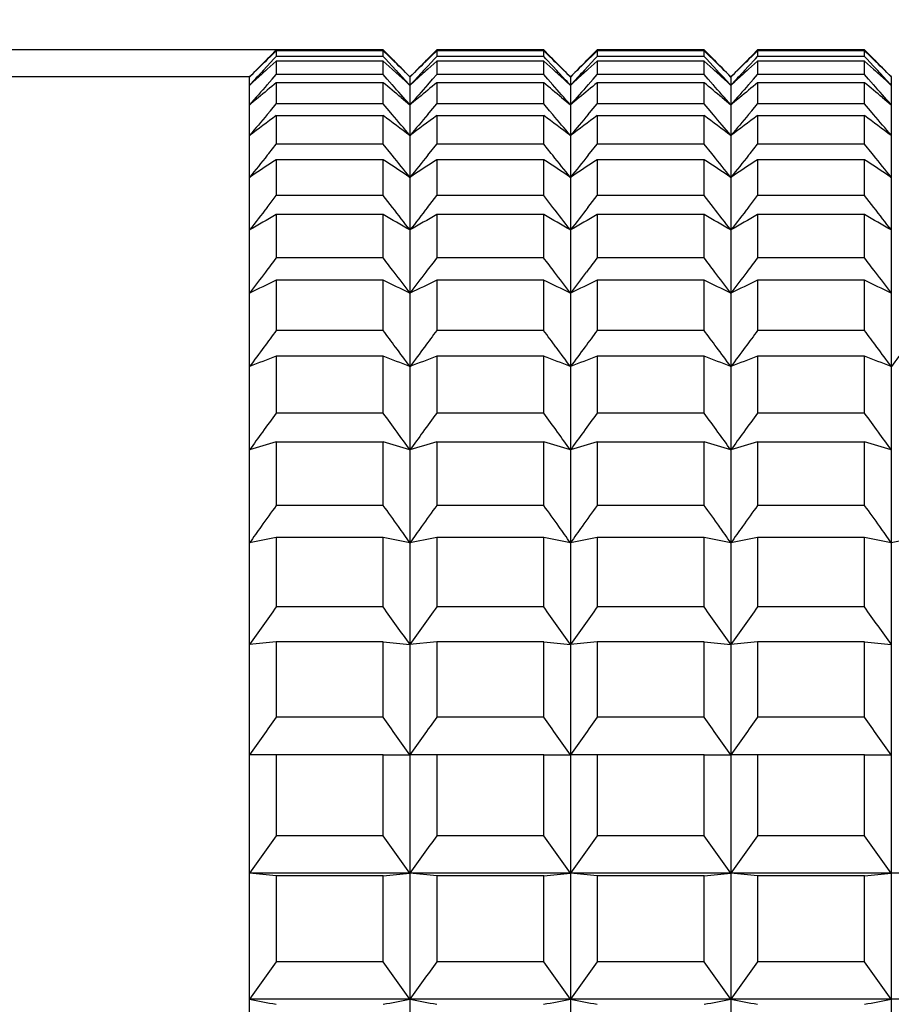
# Model space of a CAD drawing. Header units: millimetres. Extents: x -318 to -72, y -1102 to -995.
# Tile 10 of 24: x -199 to -186, y -1030 to -1016. Entities that reach past the tile are written whole.
import ezdxf

# ---------------------------------------------------------------- set-up
doc = ezdxf.new("R2010")
doc.units = ezdxf.units.MM
doc.header["$LTSCALE"] = 16.335
doc.header["$PDMODE"] = 3
doc.header["$PDSIZE"] = 8
doc.layers.get('0').update_dxf_attribs({"linetype": 'CONTINUOUS'})
doc.layers.get('Defpoints').update_dxf_attribs({"linetype": 'CONTINUOUS'})
doc.styles.add('HZ', font='geniso', dxfattribs={"width": 0.7, "bigfont": 'hztxt'})
doc.dimstyles.get("Standard").update_dxf_attribs({"dimtxt": 3.5, "dimasz": 3.5, "dimexe": 1.5, "dimexo": 0.0625, "dimgap": 0.5, "dimtad": 1, "dimdsep": 46, "dimtxsty": 'HZ', "dimblk": 'OPEN30', "dimcen": 0.09, "dimadec": 0, "dimazin": 0, "dimtp": 0.01, "dimtm": 0.01, "dimtfac": 1, "dimtmove": 0, "dimatfit": 3, "dimldrblk": 'OPEN30', "dimfxl": 1, "dimtolj": 1, "dimarcsym": 0})

# ---------------------------------------------------------------- blocks, each defined once
blk = doc.blocks.new('_Open30')
at = {"color": 0, "linetype": 'ByBlock', "lineweight": -2}
for p, q in [((-1, 0.2679), (0, 0)), ((0, 0), (-1, -0.2679)), ((0, 0), (-1, 0))]:
    blk.add_line(p, q, dxfattribs=at)
blk = doc.blocks.new('*D19')
at = {"color": 0, "lineweight": -2}
for p, q in [((-240.779, -1018.82), (-240.779, -1004.161)), ((-116.613, -1018.317), (-116.613, -1004.161)), ((-237.279, -1005.661), (-120.113, -1005.661))]:
    blk.add_line(p, q, dxfattribs=at)
at = {"layer": 'Defpoints', "color": 0}
for p in [(-116.613, -1005.661), (-116.613, -1018.379), (-240.779, -1018.883)]:
    blk.add_point(p, dxfattribs=at)
at = {"color": 0, "lineweight": -2, "xscale": 3.5, "yscale": 3.5, "zscale": 3.5, "rotation": 180}
blk.add_blockref('_Open30', (-240.779, -1005.661), dxfattribs=at)
at = {"color": 0, "lineweight": -2, "xscale": 3.5, "yscale": 3.5, "zscale": 3.5}
blk.add_blockref('_Open30', (-116.613, -1005.661), dxfattribs=at)
at = {"color": 0, "insert": (-178.696, -1003.411), "char_height": 3.5, "attachment_point": 5, "style": 'HZ'}
blk.add_mtext('\\A1;105.5 TO 133.1', dxfattribs=at)
blk = doc.blocks.new('*D24')
at = {"color": 0, "lineweight": -2}
for p, q in [((-193.633, -1016.083), (-263.808, -1016.083)), ((-262.308, -1019.583), (-262.308, -1082.783)), ((-193.633, -1086.283), (-263.808, -1086.283))]:
    blk.add_line(p, q, dxfattribs=at)
at = {"layer": 'Defpoints', "color": 0}
for p in [(-193.571, -1016.083), (-262.308, -1086.283), (-193.571, -1086.283)]:
    blk.add_point(p, dxfattribs=at)
at = {"color": 0, "lineweight": -2, "xscale": 3.5, "yscale": 3.5, "zscale": 3.5}
for p, rotation in [((-262.308, -1016.083), 90), ((-262.308, -1086.283), 270)]:
    blk.add_blockref('_Open30', p, dxfattribs=dict(at, rotation=rotation))
at = {"color": 0, "insert": (-264.558, -1051.183), "char_height": 3.5, "attachment_point": 5, "rotation": 90, "style": 'HZ'}
blk.add_mtext('\\A1;%%C70.2', dxfattribs=at)

msp = doc.modelspace()

# ---------------------------------------------------------------- linework, layer by layer
at = {"linetype": 'Continuous'}
for p, q in [((-195.305, -1016.218), (-195.254, -1016.167)), ((-195.248, -1016.171), (-195.305, -1016.227)), ((-195.254, -1016.167), (-195.171, -1016.083)), ((-195.171, -1016.096), (-195.248, -1016.171)), ((-193.571, -1016.083), (-195.171, -1016.083)), ((-195.171, -1016.096), (-195.171, -1016.181)), ((-193.571, -1016.096), (-195.171, -1016.096)), ((-193.488, -1016.167), (-193.571, -1016.083)), ((-193.571, -1016.181), (-193.571, -1016.096)), ((-193.571, -1016.096), (-193.494, -1016.171)), ((-193.494, -1016.171), (-193.436, -1016.227)), ((-193.436, -1016.218), (-193.488, -1016.167)), ((-192.905, -1016.218), (-192.854, -1016.167)), ((-192.848, -1016.171), (-192.905, -1016.227)), ((-192.854, -1016.167), (-192.771, -1016.083)), ((-192.771, -1016.096), (-192.848, -1016.171)), ((-191.171, -1016.083), (-192.771, -1016.083)), ((-192.771, -1016.096), (-192.771, -1016.181)), ((-191.171, -1016.096), (-192.771, -1016.096)), ((-191.088, -1016.167), (-191.171, -1016.083)), ((-191.171, -1016.181), (-191.171, -1016.096)), ((-191.171, -1016.096), (-191.094, -1016.171)), ((-191.094, -1016.171), (-191.036, -1016.227)), ((-191.036, -1016.218), (-191.088, -1016.167)), ((-190.505, -1016.218), (-190.454, -1016.167)), ((-190.448, -1016.171), (-190.505, -1016.227)), ((-190.454, -1016.167), (-190.371, -1016.083)), ((-190.371, -1016.096), (-190.448, -1016.171)), ((-188.771, -1016.083), (-190.371, -1016.083)), ((-190.371, -1016.096), (-190.371, -1016.181)), ((-188.771, -1016.096), (-190.371, -1016.096)), ((-188.688, -1016.167), (-188.771, -1016.083)), ((-188.771, -1016.181), (-188.771, -1016.096)), ((-188.771, -1016.096), (-188.694, -1016.171)), ((-188.694, -1016.171), (-188.636, -1016.227)), ((-188.636, -1016.218), (-188.688, -1016.167)), ((-188.105, -1016.218), (-188.054, -1016.167)), ((-188.048, -1016.171), (-188.105, -1016.227)), ((-188.054, -1016.167), (-187.971, -1016.083)), ((-187.971, -1016.096), (-188.048, -1016.171)), ((-186.371, -1016.083), (-187.971, -1016.083)), ((-187.971, -1016.096), (-187.971, -1016.181)), ((-186.371, -1016.096), (-187.971, -1016.096)), ((-186.288, -1016.167), (-186.371, -1016.083)), ((-186.371, -1016.181), (-186.371, -1016.096)), ((-186.371, -1016.096), (-186.294, -1016.171)), ((-186.294, -1016.171), (-186.236, -1016.227)), ((-186.236, -1016.218), (-186.288, -1016.167)), ((-195.305, -1016.325), (-195.205, -1016.218)), ((-195.171, -1016.25), (-195.305, -1016.371)), ((-195.205, -1016.218), (-195.171, -1016.181)), ((-193.571, -1016.181), (-195.171, -1016.181)), ((-195.171, -1016.25), (-195.171, -1016.45)), ((-193.571, -1016.25), (-195.171, -1016.25)), ((-193.537, -1016.218), (-193.571, -1016.181)), ((-193.571, -1016.45), (-193.571, -1016.25)), ((-193.571, -1016.25), (-193.436, -1016.371)), ((-193.436, -1016.325), (-193.537, -1016.218)), ((-192.905, -1016.325), (-192.805, -1016.218)), ((-192.771, -1016.25), (-192.905, -1016.371)), ((-192.805, -1016.218), (-192.771, -1016.181)), ((-191.171, -1016.181), (-192.771, -1016.181)), ((-192.771, -1016.25), (-192.771, -1016.45)), ((-191.171, -1016.25), (-192.771, -1016.25)), ((-191.137, -1016.218), (-191.171, -1016.181)), ((-191.171, -1016.45), (-191.171, -1016.25)), ((-191.171, -1016.25), (-191.036, -1016.371)), ((-191.036, -1016.325), (-191.137, -1016.218)), ((-190.505, -1016.325), (-190.405, -1016.218)), ((-190.371, -1016.25), (-190.505, -1016.371)), ((-190.405, -1016.218), (-190.371, -1016.181)), ((-188.771, -1016.181), (-190.371, -1016.181)), ((-190.371, -1016.25), (-190.371, -1016.45)), ((-188.771, -1016.25), (-190.371, -1016.25)), ((-188.737, -1016.218), (-188.771, -1016.181)), ((-188.771, -1016.45), (-188.771, -1016.25)), ((-188.771, -1016.25), (-188.636, -1016.371)), ((-188.636, -1016.325), (-188.737, -1016.218)), ((-188.105, -1016.325), (-188.005, -1016.218)), ((-187.971, -1016.25), (-188.105, -1016.371)), ((-188.005, -1016.218), (-187.971, -1016.181)), ((-186.371, -1016.181), (-187.971, -1016.181)), ((-187.971, -1016.25), (-187.971, -1016.45)), ((-186.371, -1016.25), (-187.971, -1016.25)), ((-186.337, -1016.218), (-186.371, -1016.181)), ((-186.371, -1016.45), (-186.371, -1016.25)), ((-186.371, -1016.25), (-186.236, -1016.371)), ((-186.236, -1016.325), (-186.337, -1016.218)), ((-195.367, -1016.391), (-195.305, -1016.325)), ((-195.305, -1016.371), (-195.332, -1016.395)), ((-195.232, -1016.519), (-195.171, -1016.45)), ((-193.571, -1016.45), (-195.171, -1016.45)), ((-193.51, -1016.519), (-193.571, -1016.45)), ((-193.375, -1016.391), (-193.436, -1016.325)), ((-193.436, -1016.371), (-193.41, -1016.395)), ((-192.967, -1016.391), (-192.905, -1016.325)), ((-192.905, -1016.371), (-192.932, -1016.395)), ((-192.832, -1016.519), (-192.771, -1016.45)), ((-191.171, -1016.45), (-192.771, -1016.45)), ((-191.11, -1016.519), (-191.171, -1016.45)), ((-190.975, -1016.391), (-191.036, -1016.325)), ((-191.036, -1016.371), (-191.01, -1016.395)), ((-190.567, -1016.391), (-190.505, -1016.325)), ((-190.505, -1016.371), (-190.532, -1016.395)), ((-190.432, -1016.519), (-190.371, -1016.45)), ((-188.771, -1016.45), (-190.371, -1016.45)), ((-188.71, -1016.519), (-188.771, -1016.45)), ((-188.575, -1016.391), (-188.636, -1016.325)), ((-188.636, -1016.371), (-188.61, -1016.395)), ((-188.167, -1016.391), (-188.105, -1016.325)), ((-188.105, -1016.371), (-188.132, -1016.395)), ((-188.032, -1016.519), (-187.971, -1016.45)), ((-186.371, -1016.45), (-187.971, -1016.45)), ((-186.31, -1016.519), (-186.371, -1016.45)), ((-186.175, -1016.391), (-186.236, -1016.325)), ((-186.236, -1016.371), (-186.21, -1016.395)), ((-195.571, -1085.883), (-195.571, -1016.487)), ((-195.509, -1016.555), (-195.571, -1016.612)), ((-195.305, -1016.602), (-195.232, -1016.519)), ((-195.171, -1016.573), (-195.171, -1016.887)), ((-193.571, -1016.573), (-195.171, -1016.573)), ((-193.571, -1016.887), (-193.571, -1016.573)), ((-193.436, -1016.602), (-193.51, -1016.519)), ((-193.233, -1016.555), (-193.171, -1016.612)), ((-193.171, -1016.487), (-193.171, -1085.883)), ((-193.109, -1016.555), (-193.171, -1016.612)), ((-192.905, -1016.602), (-192.832, -1016.519)), ((-192.771, -1016.573), (-192.771, -1016.887)), ((-191.171, -1016.573), (-192.771, -1016.573)), ((-191.171, -1016.887), (-191.171, -1016.573)), ((-191.036, -1016.602), (-191.11, -1016.519)), ((-190.833, -1016.555), (-190.771, -1016.612)), ((-190.771, -1016.487), (-190.771, -1085.883)), ((-190.709, -1016.555), (-190.771, -1016.612)), ((-190.505, -1016.602), (-190.432, -1016.519)), ((-190.371, -1016.573), (-190.371, -1016.887)), ((-188.771, -1016.573), (-190.371, -1016.573)), ((-188.771, -1016.887), (-188.771, -1016.573)), ((-188.636, -1016.602), (-188.71, -1016.519)), ((-188.433, -1016.555), (-188.371, -1016.612)), ((-188.371, -1016.487), (-188.371, -1085.883)), ((-188.309, -1016.555), (-188.371, -1016.612)), ((-188.105, -1016.602), (-188.032, -1016.519)), ((-187.971, -1016.573), (-187.971, -1016.887)), ((-186.371, -1016.573), (-187.971, -1016.573)), ((-186.371, -1016.887), (-186.371, -1016.573)), ((-186.236, -1016.602), (-186.31, -1016.519)), ((-186.033, -1016.555), (-185.971, -1016.612)), ((-185.971, -1016.487), (-185.971, -1085.883)), ((-195.439, -1016.794), (-195.571, -1016.904)), ((-195.259, -1016.992), (-195.171, -1016.887)), ((-193.571, -1016.887), (-195.171, -1016.887)), ((-193.483, -1016.992), (-193.571, -1016.887)), ((-193.303, -1016.794), (-193.171, -1016.904)), ((-193.039, -1016.794), (-193.171, -1016.904)), ((-192.859, -1016.992), (-192.771, -1016.887)), ((-191.171, -1016.887), (-192.771, -1016.887)), ((-191.083, -1016.992), (-191.171, -1016.887)), ((-190.903, -1016.794), (-190.771, -1016.904)), ((-190.639, -1016.794), (-190.771, -1016.904)), ((-190.459, -1016.992), (-190.371, -1016.887)), ((-188.771, -1016.887), (-190.371, -1016.887)), ((-188.683, -1016.992), (-188.771, -1016.887)), ((-188.503, -1016.794), (-188.371, -1016.904)), ((-188.239, -1016.794), (-188.371, -1016.904)), ((-188.059, -1016.992), (-187.971, -1016.887)), ((-186.371, -1016.887), (-187.971, -1016.887)), ((-186.283, -1016.992), (-186.371, -1016.887)), ((-186.103, -1016.794), (-185.971, -1016.904)), ((-195.305, -1017.047), (-195.259, -1016.992)), ((-193.436, -1017.047), (-193.483, -1016.992)), ((-192.905, -1017.047), (-192.859, -1016.992)), ((-191.036, -1017.047), (-191.083, -1016.992)), ((-190.505, -1017.047), (-190.459, -1016.992)), ((-188.636, -1017.047), (-188.683, -1016.992)), ((-188.105, -1017.047), (-188.059, -1016.992)), ((-186.236, -1017.047), (-186.283, -1016.992)), ((-195.171, -1017.066), (-195.171, -1017.492)), ((-193.571, -1017.066), (-195.171, -1017.066)), ((-193.571, -1017.492), (-193.571, -1017.066)), ((-192.771, -1017.066), (-192.771, -1017.492)), ((-191.171, -1017.066), (-192.771, -1017.066)), ((-191.171, -1017.492), (-191.171, -1017.066)), ((-190.371, -1017.066), (-190.371, -1017.492)), ((-188.771, -1017.066), (-190.371, -1017.066)), ((-188.771, -1017.492), (-188.771, -1017.066)), ((-187.971, -1017.066), (-187.971, -1017.492)), ((-186.371, -1017.066), (-187.971, -1017.066)), ((-186.371, -1017.492), (-186.371, -1017.066)), ((-195.284, -1017.632), (-195.171, -1017.492)), ((-193.571, -1017.492), (-195.171, -1017.492)), ((-193.458, -1017.632), (-193.571, -1017.492)), ((-192.884, -1017.632), (-192.771, -1017.492)), ((-191.171, -1017.492), (-192.771, -1017.492)), ((-191.058, -1017.632), (-191.171, -1017.492)), ((-190.484, -1017.632), (-190.371, -1017.492)), ((-188.771, -1017.492), (-190.371, -1017.492)), ((-188.658, -1017.632), (-188.771, -1017.492)), ((-188.084, -1017.632), (-187.971, -1017.492)), ((-186.371, -1017.492), (-187.971, -1017.492)), ((-186.258, -1017.632), (-186.371, -1017.492)), ((-195.305, -1017.658), (-195.284, -1017.632)), ((-193.436, -1017.658), (-193.458, -1017.632)), ((-192.905, -1017.658), (-192.884, -1017.632)), ((-191.036, -1017.658), (-191.058, -1017.632)), ((-190.505, -1017.658), (-190.484, -1017.632)), ((-188.636, -1017.658), (-188.658, -1017.632)), ((-188.105, -1017.658), (-188.084, -1017.632)), ((-186.236, -1017.658), (-186.258, -1017.632)), ((-195.171, -1017.724), (-195.171, -1018.261)), ((-193.571, -1017.724), (-195.171, -1017.724)), ((-193.571, -1018.261), (-193.571, -1017.724)), ((-192.771, -1017.724), (-192.771, -1018.261)), ((-191.171, -1017.724), (-192.771, -1017.724)), ((-191.171, -1018.261), (-191.171, -1017.724)), ((-190.371, -1017.724), (-190.371, -1018.261)), ((-188.771, -1017.724), (-190.371, -1017.724)), ((-188.771, -1018.261), (-188.771, -1017.724)), ((-187.971, -1017.724), (-187.971, -1018.261)), ((-186.371, -1017.724), (-187.971, -1017.724)), ((-186.371, -1018.261), (-186.371, -1017.724)), ((-195.309, -1018.438), (-195.171, -1018.261)), ((-193.571, -1018.261), (-195.171, -1018.261)), ((-193.433, -1018.438), (-193.571, -1018.261)), ((-192.909, -1018.438), (-192.771, -1018.261)), ((-191.171, -1018.261), (-192.771, -1018.261)), ((-191.033, -1018.438), (-191.171, -1018.261)), ((-190.509, -1018.438), (-190.371, -1018.261)), ((-188.771, -1018.261), (-190.371, -1018.261)), ((-188.633, -1018.438), (-188.771, -1018.261)), ((-188.109, -1018.438), (-187.971, -1018.261)), ((-186.371, -1018.261), (-187.971, -1018.261)), ((-186.233, -1018.438), (-186.371, -1018.261)), ((-195.171, -1018.545), (-195.171, -1019.19)), ((-193.571, -1018.545), (-195.171, -1018.545)), ((-193.571, -1019.19), (-193.571, -1018.545)), ((-192.771, -1018.545), (-192.771, -1019.19)), ((-191.171, -1018.545), (-192.771, -1018.545)), ((-191.171, -1019.19), (-191.171, -1018.545)), ((-190.371, -1018.545), (-190.371, -1019.19)), ((-188.771, -1018.545), (-190.371, -1018.545)), ((-188.771, -1019.19), (-188.771, -1018.545)), ((-187.971, -1018.545), (-187.971, -1019.19)), ((-186.371, -1018.545), (-187.971, -1018.545)), ((-186.371, -1019.19), (-186.371, -1018.545)), ((-193.571, -1019.19), (-195.171, -1019.19)), ((-191.171, -1019.19), (-192.771, -1019.19)), ((-188.771, -1019.19), (-190.371, -1019.19)), ((-186.371, -1019.19), (-187.971, -1019.19)), ((-195.171, -1019.526), (-195.171, -1020.276)), ((-193.571, -1019.526), (-195.171, -1019.526)), ((-193.571, -1020.276), (-193.571, -1019.526)), ((-192.771, -1019.526), (-192.771, -1020.276)), ((-191.171, -1019.526), (-192.771, -1019.526)), ((-191.171, -1020.276), (-191.171, -1019.526)), ((-190.371, -1019.526), (-190.371, -1020.276)), ((-188.771, -1019.526), (-190.371, -1019.526)), ((-188.771, -1020.276), (-188.771, -1019.526)), ((-187.971, -1019.526), (-187.971, -1020.276)), ((-186.371, -1019.526), (-187.971, -1019.526)), ((-186.371, -1020.276), (-186.371, -1019.526)), ((-193.571, -1020.276), (-195.171, -1020.276)), ((-191.171, -1020.276), (-192.771, -1020.276)), ((-188.771, -1020.276), (-190.371, -1020.276)), ((-186.371, -1020.276), (-187.971, -1020.276)), ((-195.171, -1020.661), (-195.171, -1021.512)), ((-193.571, -1020.661), (-195.171, -1020.661)), ((-193.571, -1021.512), (-193.571, -1020.661)), ((-192.771, -1020.661), (-192.771, -1021.512)), ((-191.171, -1020.661), (-192.771, -1020.661)), ((-191.171, -1021.512), (-191.171, -1020.661)), ((-190.371, -1020.661), (-190.371, -1021.512)), ((-188.771, -1020.661), (-190.371, -1020.661)), ((-188.771, -1021.512), (-188.771, -1020.661)), ((-187.971, -1020.661), (-187.971, -1021.512)), ((-186.371, -1020.661), (-187.971, -1020.661)), ((-186.371, -1021.512), (-186.371, -1020.661)), ((-193.571, -1021.512), (-195.171, -1021.512)), ((-191.171, -1021.512), (-192.771, -1021.512)), ((-188.771, -1021.512), (-190.371, -1021.512)), ((-186.371, -1021.512), (-187.971, -1021.512)), ((-195.171, -1021.944), (-195.171, -1022.892)), ((-193.571, -1021.944), (-195.171, -1021.944)), ((-193.571, -1022.892), (-193.571, -1021.944)), ((-192.771, -1021.944), (-192.771, -1022.892)), ((-191.171, -1021.944), (-192.771, -1021.944)), ((-191.171, -1022.892), (-191.171, -1021.944)), ((-190.371, -1021.944), (-190.371, -1022.892)), ((-188.771, -1021.944), (-190.371, -1021.944)), ((-188.771, -1022.892), (-188.771, -1021.944)), ((-187.971, -1021.944), (-187.971, -1022.892)), ((-186.371, -1021.944), (-187.971, -1021.944)), ((-186.371, -1022.892), (-186.371, -1021.944)), ((-193.571, -1022.892), (-195.171, -1022.892)), ((-191.171, -1022.892), (-192.771, -1022.892)), ((-188.771, -1022.892), (-190.371, -1022.892)), ((-186.371, -1022.892), (-187.971, -1022.892)), ((-195.171, -1023.37), (-195.171, -1024.41)), ((-193.571, -1023.37), (-195.171, -1023.37)), ((-193.571, -1024.41), (-193.571, -1023.37)), ((-192.771, -1023.37), (-192.771, -1024.41)), ((-191.171, -1023.37), (-192.771, -1023.37)), ((-191.171, -1024.41), (-191.171, -1023.37)), ((-190.371, -1023.37), (-190.371, -1024.41)), ((-188.771, -1023.37), (-190.371, -1023.37)), ((-188.771, -1024.41), (-188.771, -1023.37)), ((-187.971, -1023.37), (-187.971, -1024.41)), ((-186.371, -1023.37), (-187.971, -1023.37)), ((-186.371, -1024.41), (-186.371, -1023.37)), ((-193.571, -1024.41), (-195.171, -1024.41)), ((-191.171, -1024.41), (-192.771, -1024.41)), ((-188.771, -1024.41), (-190.371, -1024.41)), ((-186.371, -1024.41), (-187.971, -1024.41)), ((-195.171, -1024.931), (-195.571, -1024.971)), ((-195.171, -1024.931), (-195.171, -1026.059)), ((-193.571, -1024.931), (-195.171, -1024.931)), ((-193.571, -1026.059), (-193.571, -1024.931)), ((-193.571, -1024.931), (-193.171, -1024.971)), ((-192.771, -1024.931), (-193.171, -1024.971)), ((-192.771, -1024.931), (-192.771, -1026.059)), ((-191.171, -1024.931), (-192.771, -1024.931)), ((-191.171, -1026.059), (-191.171, -1024.931)), ((-191.171, -1024.931), (-190.771, -1024.971)), ((-190.371, -1024.931), (-190.771, -1024.971)), ((-190.371, -1024.931), (-190.371, -1026.059)), ((-188.771, -1024.931), (-190.371, -1024.931)), ((-188.771, -1026.059), (-188.771, -1024.931)), ((-188.771, -1024.931), (-188.371, -1024.971)), ((-187.971, -1024.931), (-188.371, -1024.971)), ((-187.971, -1024.931), (-187.971, -1026.059)), ((-186.371, -1024.931), (-187.971, -1024.931)), ((-186.371, -1026.059), (-186.371, -1024.931)), ((-186.371, -1024.931), (-185.971, -1024.971)), ((-193.571, -1026.059), (-195.171, -1026.059)), ((-191.171, -1026.059), (-192.771, -1026.059)), ((-188.771, -1026.059), (-190.371, -1026.059)), ((-186.371, -1026.059), (-187.971, -1026.059)), ((-195.171, -1026.621), (-195.571, -1026.621)), ((-195.171, -1026.621), (-195.171, -1027.83)), ((-193.571, -1026.621), (-195.171, -1026.621)), ((-193.571, -1027.83), (-193.571, -1026.621)), ((-193.571, -1026.621), (-193.171, -1026.621)), ((-192.771, -1026.621), (-193.171, -1026.621)), ((-192.771, -1026.621), (-192.771, -1027.83)), ((-191.171, -1026.621), (-192.771, -1026.621)), ((-191.171, -1027.83), (-191.171, -1026.621)), ((-191.171, -1026.621), (-190.771, -1026.621)), ((-190.371, -1026.621), (-190.771, -1026.621)), ((-190.371, -1026.621), (-190.371, -1027.83)), ((-188.771, -1026.621), (-190.371, -1026.621)), ((-188.771, -1027.83), (-188.771, -1026.621)), ((-188.771, -1026.621), (-188.371, -1026.621)), ((-187.971, -1026.621), (-188.371, -1026.621)), ((-187.971, -1026.621), (-187.971, -1027.83)), ((-186.371, -1026.621), (-187.971, -1026.621)), ((-186.371, -1027.83), (-186.371, -1026.621)), ((-186.371, -1026.621), (-185.971, -1026.621)), ((-193.571, -1027.83), (-195.171, -1027.83)), ((-191.171, -1027.83), (-192.771, -1027.83)), ((-188.771, -1027.83), (-190.371, -1027.83)), ((-186.371, -1027.83), (-187.971, -1027.83)), ((-176.371, -1028.391), (-195.571, -1028.391)), ((-195.171, -1028.43), (-195.571, -1028.391)), ((-195.171, -1028.43), (-195.171, -1029.714)), ((-193.571, -1028.43), (-195.171, -1028.43)), ((-193.571, -1028.43), (-193.171, -1028.391)), ((-193.571, -1029.714), (-193.571, -1028.43)), ((-192.771, -1028.43), (-193.171, -1028.391)), ((-192.771, -1028.43), (-192.771, -1029.714)), ((-191.171, -1028.43), (-192.771, -1028.43)), ((-191.171, -1028.43), (-190.771, -1028.391)), ((-191.171, -1029.714), (-191.171, -1028.43)), ((-190.371, -1028.43), (-190.771, -1028.391)), ((-190.371, -1028.43), (-190.371, -1029.714)), ((-188.771, -1028.43), (-190.371, -1028.43)), ((-188.771, -1028.43), (-188.371, -1028.391)), ((-188.771, -1029.714), (-188.771, -1028.43)), ((-187.971, -1028.43), (-188.371, -1028.391)), ((-187.971, -1028.43), (-187.971, -1029.714)), ((-186.371, -1028.43), (-187.971, -1028.43)), ((-186.371, -1028.43), (-185.971, -1028.391)), ((-186.371, -1029.714), (-186.371, -1028.43)), ((-193.571, -1029.714), (-195.171, -1029.714)), ((-191.171, -1029.714), (-192.771, -1029.714)), ((-188.771, -1029.714), (-190.371, -1029.714)), ((-186.371, -1029.714), (-187.971, -1029.714)), ((-176.371, -1030.272), (-195.571, -1030.272))]:
    msp.add_line(p, q, dxfattribs=at)
at = {"color": 3, "linetype": 'Continuous'}
msp.add_line((-195.571, -1016.483), (-211.671, -1016.483), dxfattribs=at)
at = {"linetype": 'Continuous'}
for centre, radius, start, end in [((-123.823, -1087.086), 100.658, 135.24761, 135.4627), ((-126.131, -1087.1), 99.036, 134.30552, 134.52059), ((-264.919, -1087.086), 100.658, 44.5373, 44.75239), ((-262.611, -1087.1), 99.036, 45.47941, 45.69448), ((-121.423, -1087.086), 100.658, 135.24761, 135.4627), ((-123.731, -1087.1), 99.036, 134.30552, 134.52059), ((-262.519, -1087.086), 100.658, 44.5373, 44.75239), ((-260.211, -1087.1), 99.036, 45.47941, 45.69448), ((-119.023, -1087.086), 100.658, 135.24761, 135.4627), ((-121.331, -1087.1), 99.036, 134.30552, 134.52059), ((-260.119, -1087.086), 100.658, 44.5373, 44.75239), ((-257.811, -1087.1), 99.036, 45.47941, 45.69448), ((-116.623, -1087.086), 100.658, 135.24761, 135.4627), ((-118.931, -1087.1), 99.036, 134.30552, 134.52059), ((-257.719, -1087.086), 100.658, 44.5373, 44.75239), ((-255.411, -1087.1), 99.036, 45.47941, 45.69448), ((-119.244, -1087.127), 103.915, 137.10081, 137.26642), ((-130.849, -1087.727), 96.158, 132.11332, 132.25557), ((-257.893, -1087.727), 96.158, 47.74443, 47.88668), ((-269.498, -1087.127), 103.915, 42.73358, 42.89919), ((-116.844, -1087.127), 103.915, 137.10081, 137.26642), ((-128.449, -1087.727), 96.158, 132.11332, 132.25557), ((-255.493, -1087.727), 96.158, 47.74443, 47.88668), ((-267.098, -1087.127), 103.915, 42.73358, 42.89919), ((-114.444, -1087.127), 103.915, 137.10081, 137.26642), ((-126.049, -1087.727), 96.158, 132.11332, 132.25557), ((-253.093, -1087.727), 96.158, 47.74443, 47.88668), ((-264.698, -1087.127), 103.915, 42.73358, 42.89919), ((-112.044, -1087.127), 103.915, 137.10081, 137.26642), ((-123.649, -1087.727), 96.158, 132.11332, 132.25557), ((-250.693, -1087.727), 96.158, 47.74443, 47.88668), ((-262.298, -1087.127), 103.915, 42.73358, 42.89919), ((-114.198, -1088.08), 108.109, 138.61071, 138.82401), ((-134.666, -1090.081), 95.206, 129.45844, 129.66748), ((-254.076, -1090.081), 95.206, 50.33252, 50.54156), ((-274.544, -1088.08), 108.109, 41.17599, 41.38929), ((-111.798, -1088.08), 108.109, 138.61071, 138.82401), ((-132.266, -1090.081), 95.206, 129.45844, 129.66748), ((-251.676, -1090.081), 95.206, 50.33252, 50.54156), ((-272.144, -1088.08), 108.109, 41.17599, 41.38929), ((-109.398, -1088.08), 108.109, 138.61071, 138.82401), ((-129.866, -1090.081), 95.206, 129.45844, 129.66748), ((-249.276, -1090.081), 95.206, 50.33252, 50.54156), ((-269.744, -1088.08), 108.109, 41.17599, 41.38929), ((-106.998, -1088.08), 108.109, 138.61071, 138.82401), ((-127.466, -1090.081), 95.206, 129.45844, 129.66748), ((-246.876, -1090.081), 95.206, 50.33252, 50.54156), ((-267.344, -1088.08), 108.109, 41.17599, 41.38929), ((-109.654, -1089.048), 111.894, 139.94829, 140.16006), ((-279.087, -1089.048), 111.894, 39.83994, 40.05171), ((-107.254, -1089.048), 111.894, 139.94829, 140.16006), ((-276.687, -1089.048), 111.894, 39.83994, 40.05171), ((-104.854, -1089.048), 111.894, 139.94829, 140.16006), ((-274.287, -1089.048), 111.894, 39.83994, 40.05171), ((-102.454, -1089.048), 111.894, 139.94829, 140.16006), ((-271.887, -1089.048), 111.894, 39.83994, 40.05171), ((-139.783, -1091.689), 92.933, 126.58394, 126.89167), ((-248.959, -1091.689), 92.933, 53.10833, 53.41606), ((-137.383, -1091.689), 92.933, 126.58394, 126.89167), ((-246.559, -1091.689), 92.933, 53.10833, 53.41606), ((-134.983, -1091.689), 92.933, 126.58394, 126.89167), ((-244.159, -1091.689), 92.933, 53.10833, 53.41606), ((-132.583, -1091.689), 92.933, 126.58394, 126.89167), ((-241.759, -1091.689), 92.933, 53.10833, 53.41606), ((-105.409, -1090.235), 115.537, 141.08484, 141.29495), ((-144.053, -1095.44), 93.021, 123.33492, 123.63031), ((-244.689, -1095.44), 93.021, 56.36969, 56.66508), ((-283.333, -1090.235), 115.537, 38.70505, 38.91516), ((-103.009, -1090.235), 115.537, 141.08484, 141.29495), ((-141.653, -1095.44), 93.021, 123.33492, 123.63031), ((-242.289, -1095.44), 93.021, 56.36969, 56.66508), ((-280.933, -1090.235), 115.537, 38.70505, 38.91516), ((-100.609, -1090.235), 115.537, 141.08484, 141.29495), ((-139.253, -1095.44), 93.021, 123.33492, 123.63031), ((-239.889, -1095.44), 93.021, 56.36969, 56.66508), ((-278.533, -1090.235), 115.537, 38.70505, 38.91516), ((-98.209, -1090.235), 115.537, 141.08484, 141.29495), ((-136.853, -1095.44), 93.021, 123.33492, 123.63031), ((-237.489, -1095.44), 93.021, 56.36969, 56.66508), ((-276.133, -1090.235), 115.537, 38.70505, 38.91516), ((-101.564, -1091.572), 118.898, 142.04057, 142.24619), ((-287.177, -1091.572), 118.898, 37.75381, 37.95943), ((-99.164, -1091.572), 118.898, 142.04057, 142.24619), ((-284.777, -1091.572), 118.898, 37.75381, 37.95943), ((-96.764, -1091.572), 118.898, 142.04057, 142.24619), ((-282.377, -1091.572), 118.898, 37.75381, 37.95943), ((-94.364, -1091.572), 118.898, 142.04057, 142.24619), ((-279.977, -1091.572), 118.898, 37.75381, 37.95943), ((-147.94, -1101.397), 95.369, 119.68595, 119.96295), ((-240.802, -1101.397), 95.369, 60.03705, 60.31405), ((-145.54, -1101.397), 95.369, 119.68595, 119.96295), ((-238.402, -1101.397), 95.369, 60.03705, 60.31405), ((-143.14, -1101.397), 95.369, 119.68595, 119.96295), ((-236.002, -1101.397), 95.369, 60.03705, 60.31405), ((-140.74, -1101.397), 95.369, 119.68595, 119.96295), ((-233.602, -1101.397), 95.369, 60.03705, 60.31405), ((-95.999, -1094.685), 124.637, 142.71971, 142.84267), ((-292.743, -1094.685), 124.637, 37.15733, 37.28029), ((-93.599, -1094.685), 124.637, 142.71971, 142.84267), ((-290.343, -1094.685), 124.637, 37.15733, 37.28029), ((-91.199, -1094.685), 124.637, 142.71971, 142.84267), ((-287.943, -1094.685), 124.637, 37.15733, 37.28029), ((-88.799, -1094.685), 124.637, 142.71971, 142.84267), ((-285.543, -1094.685), 124.637, 37.15733, 37.28029), ((-98.29, -1092.95), 121.764, 142.84243, 143.02841), ((-290.452, -1092.95), 121.764, 36.97159, 37.15757), ((-95.89, -1092.95), 121.764, 142.84243, 143.02841), ((-288.052, -1092.95), 121.764, 36.97159, 37.15757), ((-93.49, -1092.95), 121.764, 142.84243, 143.02841), ((-285.652, -1092.95), 121.764, 36.97159, 37.15757), ((-91.09, -1092.95), 121.764, 142.84243, 143.02841), ((-283.252, -1092.95), 121.764, 36.97159, 37.15757), ((-151.368, -1110.857), 101.292, 115.62251, 115.87372), ((-237.374, -1110.857), 101.292, 64.12628, 64.37749), ((-148.968, -1110.857), 101.292, 115.62251, 115.87372), ((-234.974, -1110.857), 101.292, 64.12628, 64.37749), ((-146.568, -1110.857), 101.292, 115.62251, 115.87372), ((-232.574, -1110.857), 101.292, 64.12628, 64.37749), ((-144.168, -1110.857), 101.292, 115.62251, 115.87372), ((-230.174, -1110.857), 101.292, 64.12628, 64.37749), ((-93.2, -1096.154), 127.104, 143.34653, 143.48603), ((-295.542, -1096.154), 127.104, 36.51397, 36.65347), ((-90.8, -1096.154), 127.104, 143.34653, 143.48603), ((-293.142, -1096.154), 127.104, 36.51397, 36.65347), ((-88.4, -1096.154), 127.104, 143.34653, 143.48603), ((-290.742, -1096.154), 127.104, 36.51397, 36.65347), ((-86, -1096.154), 127.104, 143.34653, 143.48603), ((-288.342, -1096.154), 127.104, 36.51397, 36.65347), ((-95.537, -1094.423), 124.196, 143.48592, 143.65339), ((-293.204, -1094.423), 124.196, 36.34661, 36.51408), ((-93.137, -1094.423), 124.196, 143.48592, 143.65339), ((-290.804, -1094.423), 124.196, 36.34661, 36.51408), ((-90.737, -1094.423), 124.196, 143.48592, 143.65339), ((-288.404, -1094.423), 124.196, 36.34661, 36.51408), ((-88.337, -1094.423), 124.196, 143.48592, 143.65339), ((-286.004, -1094.423), 124.196, 36.34661, 36.51408), ((-85.937, -1094.423), 124.196, 143.48592, 143.65339), ((-154.271, -1126.398), 113.372, 111.14671, 111.36361), ((-234.471, -1126.398), 113.372, 68.63639, 68.85329), ((-151.871, -1126.398), 113.372, 111.14671, 111.36361), ((-232.071, -1126.398), 113.372, 68.63639, 68.85329), ((-149.471, -1126.398), 113.372, 111.14671, 111.36361), ((-229.671, -1126.398), 113.372, 68.63639, 68.85329), ((-147.071, -1126.398), 113.372, 111.14671, 111.36361), ((-227.271, -1126.398), 113.372, 68.63639, 68.85329), ((-90.988, -1097.692), 129.064, 143.82516, 143.98047), ((-297.754, -1097.692), 129.064, 36.01953, 36.17484), ((-88.588, -1097.692), 129.064, 143.82516, 143.98047), ((-295.354, -1097.692), 129.064, 36.01953, 36.17484), ((-86.188, -1097.692), 129.064, 143.82516, 143.98047), ((-292.954, -1097.692), 129.064, 36.01953, 36.17484), ((-83.788, -1097.692), 129.064, 143.82516, 143.98047), ((-290.554, -1097.692), 129.064, 36.01953, 36.17484), ((-93.362, -1095.966), 126.129, 143.9805, 144.13053), ((-295.38, -1095.966), 126.129, 35.86947, 36.0195), ((-90.962, -1095.966), 126.129, 143.9805, 144.13053), ((-292.98, -1095.966), 126.129, 35.86947, 36.0195), ((-88.562, -1095.966), 126.129, 143.9805, 144.13053), ((-290.58, -1095.966), 126.129, 35.86947, 36.0195), ((-86.162, -1095.966), 126.129, 143.9805, 144.13053), ((-288.18, -1095.966), 126.129, 35.86947, 36.0195), ((-156.592, -1154.008), 137.584, 106.28427, 106.45789), ((-232.15, -1154.008), 137.584, 73.54211, 73.71573), ((-154.192, -1154.008), 137.584, 106.28427, 106.45789), ((-229.75, -1154.008), 137.584, 73.54211, 73.71573), ((-151.792, -1154.008), 137.584, 106.28427, 106.45789), ((-227.35, -1154.008), 137.584, 73.54211, 73.71573), ((-149.392, -1154.008), 137.584, 106.28427, 106.45789), ((-224.95, -1154.008), 137.584, 73.54211, 73.71573), ((-89.406, -1099.276), 130.464, 144.16264, 144.33318), ((-299.335, -1099.276), 130.464, 35.66682, 35.83736), ((-87.006, -1099.276), 130.464, 144.16264, 144.33318), ((-296.935, -1099.276), 130.464, 35.66682, 35.83736), ((-84.606, -1099.276), 130.464, 144.16264, 144.33318), ((-294.535, -1099.276), 130.464, 35.66682, 35.83736), ((-82.206, -1099.276), 130.464, 144.16264, 144.33318), ((-292.135, -1099.276), 130.464, 35.66682, 35.83736), ((-91.806, -1097.554), 127.509, 144.33332, 144.46695), ((-296.936, -1097.554), 127.509, 35.53305, 35.66668), ((-89.406, -1097.554), 127.509, 144.33332, 144.46695), ((-294.536, -1097.554), 127.509, 35.53305, 35.66668), ((-87.006, -1097.554), 127.509, 144.33332, 144.46695), ((-292.136, -1097.554), 127.509, 35.53305, 35.66668), ((-84.606, -1097.554), 127.509, 144.33332, 144.46695), ((-289.736, -1097.554), 127.509, 35.53305, 35.66668), ((-158.286, -1211.542), 191.753, 101.09036, 101.21218), ((-230.456, -1211.542), 191.753, 78.78782, 78.90964), ((-155.886, -1211.542), 191.753, 101.09036, 101.21218), ((-228.056, -1211.542), 191.753, 78.78782, 78.90964), ((-153.486, -1211.542), 191.753, 101.09036, 101.21218), ((-225.656, -1211.542), 191.753, 78.78782, 78.90964), ((-151.086, -1211.542), 191.753, 101.09036, 101.21218), ((-223.256, -1211.542), 191.753, 78.78782, 78.90964), ((-148.686, -1211.542), 191.753, 101.09036, 101.21218), ((-89.426, -1100.219), 130.112, 144.36319, 144.66663), ((-299.316, -1100.219), 130.112, 35.33337, 35.63681), ((-87.026, -1100.219), 130.112, 144.36319, 144.66663), ((-296.916, -1100.219), 130.112, 35.33337, 35.63681), ((-84.626, -1100.219), 130.112, 144.36319, 144.66663), ((-294.516, -1100.219), 130.112, 35.33337, 35.63681), ((-82.226, -1100.219), 130.112, 144.36319, 144.66663), ((-292.116, -1100.219), 130.112, 35.33337, 35.63681), ((-89.072, -1101.93), 130.436, 144.43125, 144.73444), ((-299.67, -1101.93), 130.436, 35.26556, 35.56875), ((-86.672, -1101.93), 130.436, 144.43125, 144.73444), ((-297.27, -1101.93), 130.436, 35.26556, 35.56875), ((-84.272, -1101.93), 130.436, 144.43125, 144.73444), ((-294.87, -1101.93), 130.436, 35.26556, 35.56875), ((-81.872, -1101.93), 130.436, 144.43125, 144.73444), ((-292.47, -1101.93), 130.436, 35.26556, 35.56875), ((-89.406, -1103.642), 130.13, 144.36703, 144.67045), ((-299.336, -1103.642), 130.13, 35.32955, 35.63297), ((-87.006, -1103.642), 130.13, 144.36703, 144.67045), ((-296.936, -1103.642), 130.13, 35.32955, 35.63297), ((-84.606, -1103.642), 130.13, 144.36703, 144.67045), ((-294.536, -1103.642), 130.13, 35.32955, 35.63297), ((-82.206, -1103.642), 130.13, 144.36703, 144.67045), ((-292.136, -1103.642), 130.13, 35.32955, 35.63297), ((-90.42, -1105.348), 129.202, 144.16958, 144.47372), ((-298.322, -1105.348), 129.202, 35.52628, 35.83042), ((-88.02, -1105.348), 129.202, 144.16958, 144.47372), ((-295.922, -1105.348), 129.202, 35.52628, 35.83042), ((-85.62, -1105.348), 129.202, 144.16958, 144.47372), ((-293.522, -1105.348), 129.202, 35.52628, 35.83042), ((-83.22, -1105.348), 129.202, 144.16958, 144.47372), ((-291.122, -1105.348), 129.202, 35.52628, 35.83042), ((-158.325, -839.65), 194.226, 258.94426, 259.06446), ((-230.417, -839.65), 194.226, 280.93554, 281.05574), ((-155.925, -839.65), 194.226, 258.94426, 259.06446), ((-228.017, -839.65), 194.226, 280.93554, 281.05574), ((-153.525, -839.65), 194.226, 258.94426, 259.06446), ((-225.617, -839.65), 194.226, 280.93554, 281.05574), ((-151.125, -839.65), 194.226, 258.94426, 259.06446), ((-223.217, -839.65), 194.226, 280.93554, 281.05574)]:
    msp.add_arc(centre, radius, start, end, dxfattribs=at)

# ---------------------------------------------------------------- dimensions: what is measured, and where the dimension line sits
dim = msp.add_linear_dim(base=(-116.613, -1005.661), p1=(-240.779, -1018.883), p2=(-116.613, -1018.379), text='105.5 TO 133.1', dimstyle='STANDARD', override={"dimtxsty": 'HZ'})
dim.commit()
dim.dimension.update_dxf_attribs({"geometry": '*D19', "text_midpoint": (-178.696, -1003.411)})
dim = msp.add_linear_dim(base=(-262.308, -1086.283), p1=(-193.571, -1016.083), p2=(-193.571, -1086.283), angle=90, text='%%C<>', dimstyle='STANDARD')
dim.commit()
dim.dimension.update_dxf_attribs({"geometry": '*D24', "text_midpoint": (-264.558, -1051.183)})

doc.saveas('drawing.dxf')
